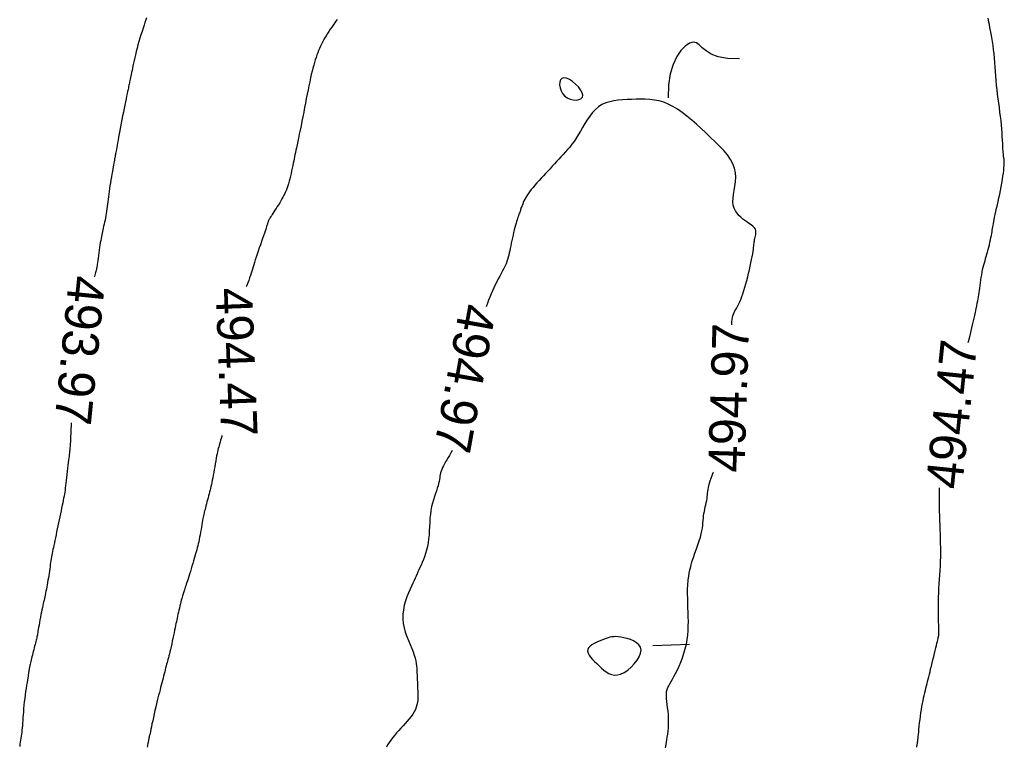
# Model space of a CAD drawing. Header units: millimetres. Extents: x 32690613 to 32693367, y 5343692 to 5344708.
# Tile 175 of 256: x 32692432 to 32692459, y 5344010 to 5344030. Entities that reach past the tile are written whole.
import ezdxf
from ezdxf.enums import TextEntityAlignment as Align

# ---------------------------------------------------------------- set-up
doc = ezdxf.new("R2010")
doc.units = ezdxf.units.MM
doc.header["$LTSCALE"] = 20
for name, color, linetype in [('02-DGM_HL_494.00', 122, 'Continuous'), ('02-DGM_HL_494.50', 132, 'Continuous'), ('02-DGM_HL_495.00', 142, 'Continuous')]:
    doc.layers.add(name, color=color, linetype=linetype)

msp = doc.modelspace()

# ---------------------------------------------------------------- linework, layer by layer
at = {"layer": '02-DGM_HL_494.00', "elevation": 494, "flags": 128}
for points in [[(32692435.692, 5344030.14), (32692435.672, 5344030.081), (32692435.65, 5344030.013), (32692435.625, 5344029.937), (32692435.598, 5344029.854), (32692435.57, 5344029.767), (32692435.542, 5344029.675), (32692435.513, 5344029.582), (32692435.485, 5344029.488), (32692435.459, 5344029.394), (32692435.434, 5344029.303), (32692435.411, 5344029.213), (32692435.391, 5344029.127), (32692435.371, 5344029.045), (32692435.354, 5344028.966), (32692435.337, 5344028.891), (32692435.322, 5344028.82), (32692435.309, 5344028.754), (32692435.296, 5344028.694), (32692435.284, 5344028.638), (32692435.274, 5344028.587), (32692435.264, 5344028.54), (32692435.255, 5344028.497), (32692435.246, 5344028.456), (32692435.239, 5344028.419), (32692435.231, 5344028.384), (32692435.224, 5344028.352), (32692435.218, 5344028.319), (32692435.211, 5344028.287), (32692435.204, 5344028.251), (32692435.195, 5344028.212), (32692435.186, 5344028.168), (32692435.176, 5344028.118), (32692435.163, 5344028.059), (32692435.149, 5344027.992), (32692435.134, 5344027.916), (32692435.116, 5344027.833), (32692435.098, 5344027.744), (32692435.079, 5344027.65), (32692435.059, 5344027.552), (32692435.039, 5344027.452), (32692435.019, 5344027.35), (32692434.999, 5344027.248), (32692434.98, 5344027.147), (32692434.962, 5344027.049), (32692434.944, 5344026.954), (32692434.927, 5344026.864), (32692434.912, 5344026.78), (32692434.898, 5344026.703), (32692434.886, 5344026.635), (32692434.875, 5344026.577), (32692434.866, 5344026.527), (32692434.858, 5344026.485), (32692434.852, 5344026.448), (32692434.846, 5344026.415), (32692434.84, 5344026.385), (32692434.835, 5344026.357), (32692434.83, 5344026.328), (32692434.824, 5344026.297), (32692434.818, 5344026.265), (32692434.812, 5344026.229), (32692434.805, 5344026.19), (32692434.797, 5344026.147), (32692434.788, 5344026.099), (32692434.778, 5344026.045), (32692434.768, 5344025.985), (32692434.756, 5344025.919), (32692434.743, 5344025.847), (32692434.729, 5344025.772), (32692434.716, 5344025.693), (32692434.702, 5344025.612), (32692434.689, 5344025.531), (32692434.677, 5344025.451), (32692434.666, 5344025.374), (32692434.656, 5344025.299), (32692434.647, 5344025.227), (32692434.64, 5344025.158), (32692434.632, 5344025.091), (32692434.625, 5344025.025), (32692434.617, 5344024.961), (32692434.609, 5344024.898), (32692434.6, 5344024.835), (32692434.59, 5344024.772), (32692434.579, 5344024.71), (32692434.567, 5344024.648), (32692434.555, 5344024.587), (32692434.542, 5344024.529), (32692434.53, 5344024.472), (32692434.517, 5344024.418), (32692434.505, 5344024.367), (32692434.494, 5344024.318), (32692434.484, 5344024.272), (32692434.474, 5344024.227), (32692434.464, 5344024.182), (32692434.455, 5344024.135), (32692434.446, 5344024.084), (32692434.436, 5344024.03), (32692434.426, 5344023.97), (32692434.416, 5344023.904), (32692434.406, 5344023.834), (32692434.396, 5344023.76), (32692434.386, 5344023.686), (32692434.376, 5344023.613), (32692434.366, 5344023.543), (32692434.358, 5344023.478), (32692434.35, 5344023.421), (32692434.343, 5344023.372), (32692434.337, 5344023.33), (32692434.331, 5344023.295), (32692434.325, 5344023.264), (32692434.319, 5344023.235), (32692434.312, 5344023.208), (32692434.305, 5344023.18), (32692434.296, 5344023.15), (32692434.286, 5344023.116), (32692434.275, 5344023.079), (32692434.263, 5344023.039), (32692434.259, 5344023.026)], [(32692433.627, 5344019.02), (32692433.626, 5344018.995), (32692433.624, 5344018.935), (32692433.621, 5344018.869), (32692433.618, 5344018.799), (32692433.616, 5344018.725), (32692433.612, 5344018.651), (32692433.609, 5344018.577), (32692433.605, 5344018.506), (32692433.602, 5344018.439), (32692433.598, 5344018.379), (32692433.594, 5344018.326), (32692433.59, 5344018.279), (32692433.585, 5344018.236), (32692433.58, 5344018.194), (32692433.575, 5344018.152), (32692433.569, 5344018.106), (32692433.563, 5344018.056), (32692433.555, 5344017.997), (32692433.548, 5344017.93), (32692433.539, 5344017.855), (32692433.53, 5344017.774), (32692433.521, 5344017.691), (32692433.511, 5344017.606), (32692433.502, 5344017.522), (32692433.493, 5344017.441), (32692433.484, 5344017.365), (32692433.475, 5344017.297), (32692433.466, 5344017.234), (32692433.458, 5344017.176), (32692433.449, 5344017.12), (32692433.44, 5344017.066), (32692433.43, 5344017.011), (32692433.419, 5344016.954), (32692433.407, 5344016.893), (32692433.394, 5344016.828), (32692433.38, 5344016.758), (32692433.365, 5344016.684), (32692433.349, 5344016.606), (32692433.332, 5344016.526), (32692433.315, 5344016.444), (32692433.298, 5344016.361), (32692433.28, 5344016.277), (32692433.263, 5344016.193), (32692433.245, 5344016.11), (32692433.228, 5344016.028), (32692433.212, 5344015.948), (32692433.195, 5344015.87), (32692433.18, 5344015.796), (32692433.165, 5344015.726), (32692433.152, 5344015.66), (32692433.139, 5344015.6), (32692433.127, 5344015.543), (32692433.116, 5344015.49), (32692433.106, 5344015.44), (32692433.097, 5344015.39), (32692433.088, 5344015.341), (32692433.079, 5344015.291), (32692433.071, 5344015.24), (32692433.062, 5344015.186), (32692433.054, 5344015.13), (32692433.046, 5344015.072), (32692433.037, 5344015.013), (32692433.028, 5344014.952), (32692433.02, 5344014.89), (32692433.01, 5344014.828), (32692433, 5344014.765), (32692432.99, 5344014.702), (32692432.98, 5344014.639), (32692432.969, 5344014.578), (32692432.958, 5344014.517), (32692432.946, 5344014.458), (32692432.935, 5344014.401), (32692432.924, 5344014.347), (32692432.913, 5344014.295), (32692432.902, 5344014.247), (32692432.891, 5344014.2), (32692432.881, 5344014.154), (32692432.87, 5344014.108), (32692432.859, 5344014.06), (32692432.848, 5344014.009), (32692432.836, 5344013.954), (32692432.824, 5344013.894), (32692432.811, 5344013.829), (32692432.797, 5344013.758), (32692432.784, 5344013.685), (32692432.771, 5344013.612), (32692432.758, 5344013.539), (32692432.746, 5344013.471), (32692432.734, 5344013.407), (32692432.725, 5344013.351), (32692432.716, 5344013.303), (32692432.709, 5344013.264), (32692432.703, 5344013.229), (32692432.698, 5344013.2), (32692432.692, 5344013.172), (32692432.687, 5344013.146), (32692432.68, 5344013.119), (32692432.673, 5344013.089), (32692432.665, 5344013.055), (32692432.655, 5344013.018), (32692432.645, 5344012.978), (32692432.634, 5344012.935), (32692432.622, 5344012.889), (32692432.61, 5344012.843), (32692432.598, 5344012.795), (32692432.585, 5344012.746), (32692432.573, 5344012.697), (32692432.561, 5344012.649), (32692432.549, 5344012.602), (32692432.538, 5344012.556), (32692432.528, 5344012.513), (32692432.518, 5344012.472), (32692432.509, 5344012.435), (32692432.501, 5344012.401), (32692432.495, 5344012.371), (32692432.489, 5344012.346), (32692432.485, 5344012.323), (32692432.481, 5344012.303), (32692432.478, 5344012.284), (32692432.475, 5344012.267), (32692432.472, 5344012.25), (32692432.469, 5344012.233), (32692432.466, 5344012.215), (32692432.463, 5344012.195), (32692432.459, 5344012.171), (32692432.455, 5344012.143), (32692432.449, 5344012.109), (32692432.443, 5344012.069), (32692432.435, 5344012.02), (32692432.426, 5344011.962), (32692432.415, 5344011.895), (32692432.403, 5344011.818), (32692432.39, 5344011.734), (32692432.377, 5344011.645), (32692432.364, 5344011.553), (32692432.351, 5344011.458), (32692432.34, 5344011.364), (32692432.329, 5344011.271), (32692432.321, 5344011.181), (32692432.314, 5344011.094), (32692432.308, 5344011.011), (32692432.302, 5344010.932), (32692432.298, 5344010.856), (32692432.293, 5344010.783), (32692432.289, 5344010.715), (32692432.283, 5344010.65), (32692432.277, 5344010.589), (32692432.271, 5344010.531), (32692432.263, 5344010.476), (32692432.256, 5344010.422), (32692432.248, 5344010.368), (32692432.239, 5344010.314), (32692432.231, 5344010.259), (32692432.222, 5344010.202), (32692432.214, 5344010.143)]]:
    msp.add_lwpolyline(points, dxfattribs=at)
at = {"layer": '02-DGM_HL_494.50', "elevation": 494.5, "flags": 128}
for points in [[(32692440.926, 5344030.094), (32692440.891, 5344030.046), (32692440.854, 5344029.995), (32692440.816, 5344029.94), (32692440.776, 5344029.884), (32692440.737, 5344029.825), (32692440.697, 5344029.766), (32692440.658, 5344029.705), (32692440.621, 5344029.645), (32692440.586, 5344029.586), (32692440.553, 5344029.528), (32692440.522, 5344029.471), (32692440.493, 5344029.414), (32692440.466, 5344029.357), (32692440.441, 5344029.3), (32692440.416, 5344029.241), (32692440.393, 5344029.181), (32692440.37, 5344029.119), (32692440.347, 5344029.054), (32692440.325, 5344028.986), (32692440.303, 5344028.915), (32692440.281, 5344028.839), (32692440.259, 5344028.759), (32692440.237, 5344028.674), (32692440.215, 5344028.583), (32692440.193, 5344028.487), (32692440.171, 5344028.384), (32692440.148, 5344028.275), (32692440.126, 5344028.161), (32692440.103, 5344028.043), (32692440.079, 5344027.923), (32692440.056, 5344027.799), (32692440.032, 5344027.674), (32692440.007, 5344027.548), (32692439.983, 5344027.422), (32692439.958, 5344027.298), (32692439.933, 5344027.176), (32692439.909, 5344027.058), (32692439.886, 5344026.945), (32692439.864, 5344026.839), (32692439.843, 5344026.74), (32692439.825, 5344026.651), (32692439.808, 5344026.572), (32692439.793, 5344026.502), (32692439.78, 5344026.438), (32692439.768, 5344026.378), (32692439.756, 5344026.321), (32692439.744, 5344026.265), (32692439.732, 5344026.208), (32692439.719, 5344026.147), (32692439.706, 5344026.081), (32692439.691, 5344026.012), (32692439.675, 5344025.94), (32692439.659, 5344025.867), (32692439.642, 5344025.793), (32692439.625, 5344025.721), (32692439.607, 5344025.651), (32692439.588, 5344025.586), (32692439.57, 5344025.525), (32692439.551, 5344025.468), (32692439.531, 5344025.415), (32692439.51, 5344025.364), (32692439.488, 5344025.315), (32692439.464, 5344025.267), (32692439.438, 5344025.218), (32692439.41, 5344025.167), (32692439.38, 5344025.115), (32692439.348, 5344025.062), (32692439.314, 5344025.008), (32692439.281, 5344024.956), (32692439.248, 5344024.904), (32692439.217, 5344024.856), (32692439.188, 5344024.811), (32692439.162, 5344024.771), (32692439.139, 5344024.737), (32692439.119, 5344024.707), (32692439.103, 5344024.681), (32692439.089, 5344024.66), (32692439.077, 5344024.641), (32692439.068, 5344024.625), (32692439.059, 5344024.611), (32692439.052, 5344024.597), (32692439.046, 5344024.585), (32692439.041, 5344024.573), (32692439.036, 5344024.561), (32692439.032, 5344024.548), (32692439.028, 5344024.536), (32692439.023, 5344024.522), (32692439.019, 5344024.508), (32692439.015, 5344024.493), (32692439.01, 5344024.476), (32692439.004, 5344024.457), (32692438.997, 5344024.435), (32692438.989, 5344024.407), (32692438.978, 5344024.373), (32692438.964, 5344024.333), (32692438.948, 5344024.284), (32692438.928, 5344024.226), (32692438.904, 5344024.157), (32692438.878, 5344024.081), (32692438.849, 5344023.998), (32692438.819, 5344023.911), (32692438.788, 5344023.823), (32692438.758, 5344023.735), (32692438.729, 5344023.649), (32692438.703, 5344023.569), (32692438.679, 5344023.495), (32692438.658, 5344023.427), (32692438.639, 5344023.363), (32692438.62, 5344023.303), (32692438.602, 5344023.244), (32692438.584, 5344023.186), (32692438.565, 5344023.126), (32692438.544, 5344023.064), (32692438.521, 5344022.999), (32692438.497, 5344022.931), (32692438.471, 5344022.861), (32692438.445, 5344022.789), (32692438.431, 5344022.752)], [(32692458.242, 5344021.225), (32692458.251, 5344021.256), (32692458.284, 5344021.382), (32692458.315, 5344021.506), (32692458.344, 5344021.629), (32692458.371, 5344021.747), (32692458.397, 5344021.86), (32692458.42, 5344021.966), (32692458.44, 5344022.064), (32692458.459, 5344022.153), (32692458.475, 5344022.232), (32692458.49, 5344022.303), (32692458.503, 5344022.367), (32692458.515, 5344022.426), (32692458.525, 5344022.483), (32692458.535, 5344022.539), (32692458.544, 5344022.597), (32692458.552, 5344022.657), (32692458.561, 5344022.723), (32692458.57, 5344022.792), (32692458.579, 5344022.864), (32692458.589, 5344022.938), (32692458.599, 5344023.013), (32692458.611, 5344023.086), (32692458.623, 5344023.159), (32692458.636, 5344023.228), (32692458.651, 5344023.293), (32692458.667, 5344023.355), (32692458.683, 5344023.415), (32692458.701, 5344023.473), (32692458.719, 5344023.531), (32692458.737, 5344023.59), (32692458.755, 5344023.649), (32692458.773, 5344023.711), (32692458.79, 5344023.776), (32692458.807, 5344023.842), (32692458.823, 5344023.91), (32692458.838, 5344023.977), (32692458.852, 5344024.043), (32692458.865, 5344024.106), (32692458.876, 5344024.165), (32692458.886, 5344024.22), (32692458.894, 5344024.269), (32692458.902, 5344024.314), (32692458.908, 5344024.356), (32692458.915, 5344024.399), (32692458.922, 5344024.442), (32692458.93, 5344024.489), (32692458.94, 5344024.541), (32692458.952, 5344024.6), (32692458.966, 5344024.668), (32692458.983, 5344024.743), (32692459.001, 5344024.825), (32692459.021, 5344024.912), (32692459.042, 5344025.005), (32692459.063, 5344025.101), (32692459.084, 5344025.2), (32692459.105, 5344025.301), (32692459.125, 5344025.403), (32692459.144, 5344025.504), (32692459.161, 5344025.603), (32692459.177, 5344025.699), (32692459.191, 5344025.79), (32692459.204, 5344025.875), (32692459.214, 5344025.951), (32692459.221, 5344026.019), (32692459.227, 5344026.077), (32692459.23, 5344026.125), (32692459.231, 5344026.166), (32692459.23, 5344026.199), (32692459.229, 5344026.227), (32692459.226, 5344026.251), (32692459.223, 5344026.272), (32692459.22, 5344026.29), (32692459.216, 5344026.308), (32692459.213, 5344026.327), (32692459.21, 5344026.349), (32692459.207, 5344026.374), (32692459.204, 5344026.405), (32692459.201, 5344026.443), (32692459.197, 5344026.49), (32692459.194, 5344026.546), (32692459.19, 5344026.614), (32692459.186, 5344026.693), (32692459.181, 5344026.781), (32692459.176, 5344026.877), (32692459.169, 5344026.979), (32692459.161, 5344027.087), (32692459.151, 5344027.2), (32692459.14, 5344027.316), (32692459.127, 5344027.433), (32692459.112, 5344027.553), (32692459.096, 5344027.673), (32692459.079, 5344027.795), (32692459.063, 5344027.918), (32692459.047, 5344028.042), (32692459.032, 5344028.166), (32692459.018, 5344028.291), (32692459.007, 5344028.415), (32692458.996, 5344028.54), (32692458.987, 5344028.664), (32692458.978, 5344028.787), (32692458.969, 5344028.909), (32692458.959, 5344029.029), (32692458.948, 5344029.148), (32692458.936, 5344029.265), (32692458.921, 5344029.379), (32692458.905, 5344029.49), (32692458.888, 5344029.596), (32692458.871, 5344029.697), (32692458.853, 5344029.791), (32692458.836, 5344029.877), (32692458.821, 5344029.955), (32692458.807, 5344030.022), (32692458.795, 5344030.079), (32692458.785, 5344030.126)], [(32692437.764, 5344018.675), (32692437.757, 5344018.651), (32692437.741, 5344018.595), (32692437.725, 5344018.543), (32692437.711, 5344018.493), (32692437.698, 5344018.447), (32692437.685, 5344018.404), (32692437.674, 5344018.362), (32692437.663, 5344018.319), (32692437.652, 5344018.275), (32692437.641, 5344018.227), (32692437.629, 5344018.174), (32692437.617, 5344018.114), (32692437.605, 5344018.048), (32692437.592, 5344017.975), (32692437.578, 5344017.898), (32692437.565, 5344017.819), (32692437.551, 5344017.738), (32692437.537, 5344017.66), (32692437.524, 5344017.584), (32692437.51, 5344017.512), (32692437.498, 5344017.447), (32692437.485, 5344017.387), (32692437.473, 5344017.332), (32692437.461, 5344017.279), (32692437.449, 5344017.228), (32692437.436, 5344017.178), (32692437.423, 5344017.128), (32692437.41, 5344017.075), (32692437.396, 5344017.021), (32692437.381, 5344016.964), (32692437.367, 5344016.907), (32692437.352, 5344016.85), (32692437.338, 5344016.795), (32692437.324, 5344016.742), (32692437.311, 5344016.693), (32692437.3, 5344016.648), (32692437.289, 5344016.608), (32692437.28, 5344016.573), (32692437.272, 5344016.539), (32692437.265, 5344016.506), (32692437.257, 5344016.472), (32692437.25, 5344016.435), (32692437.242, 5344016.394), (32692437.233, 5344016.346), (32692437.223, 5344016.29), (32692437.212, 5344016.228), (32692437.201, 5344016.162), (32692437.189, 5344016.092), (32692437.177, 5344016.021), (32692437.164, 5344015.95), (32692437.151, 5344015.881), (32692437.138, 5344015.816), (32692437.126, 5344015.755), (32692437.113, 5344015.699), (32692437.1, 5344015.644), (32692437.086, 5344015.592), (32692437.072, 5344015.539), (32692437.056, 5344015.484), (32692437.04, 5344015.428), (32692437.022, 5344015.367), (32692437.003, 5344015.301), (32692436.983, 5344015.231), (32692436.962, 5344015.159), (32692436.94, 5344015.085), (32692436.918, 5344015.012), (32692436.897, 5344014.94), (32692436.876, 5344014.87), (32692436.855, 5344014.804), (32692436.836, 5344014.743), (32692436.818, 5344014.688), (32692436.801, 5344014.637), (32692436.786, 5344014.59), (32692436.771, 5344014.547), (32692436.758, 5344014.509), (32692436.745, 5344014.474), (32692436.734, 5344014.442), (32692436.724, 5344014.413), (32692436.714, 5344014.386), (32692436.705, 5344014.36), (32692436.697, 5344014.333), (32692436.688, 5344014.305), (32692436.679, 5344014.275), (32692436.67, 5344014.24), (32692436.659, 5344014.201), (32692436.648, 5344014.156), (32692436.636, 5344014.106), (32692436.623, 5344014.053), (32692436.609, 5344013.996), (32692436.596, 5344013.939), (32692436.583, 5344013.881), (32692436.57, 5344013.823), (32692436.557, 5344013.768), (32692436.546, 5344013.715), (32692436.535, 5344013.664), (32692436.524, 5344013.614), (32692436.513, 5344013.563), (32692436.502, 5344013.511), (32692436.49, 5344013.456), (32692436.478, 5344013.397), (32692436.464, 5344013.332), (32692436.45, 5344013.262), (32692436.434, 5344013.187), (32692436.418, 5344013.11), (32692436.401, 5344013.031), (32692436.384, 5344012.953), (32692436.367, 5344012.877), (32692436.351, 5344012.804), (32692436.335, 5344012.738), (32692436.321, 5344012.678), (32692436.307, 5344012.624), (32692436.294, 5344012.575), (32692436.281, 5344012.529), (32692436.269, 5344012.485), (32692436.257, 5344012.442), (32692436.245, 5344012.397), (32692436.232, 5344012.35), (32692436.219, 5344012.3), (32692436.206, 5344012.247), (32692436.192, 5344012.19), (32692436.178, 5344012.132), (32692436.163, 5344012.072), (32692436.148, 5344012.01), (32692436.132, 5344011.947), (32692436.116, 5344011.884), (32692436.099, 5344011.821), (32692436.082, 5344011.757), (32692436.064, 5344011.691), (32692436.046, 5344011.623), (32692436.027, 5344011.552), (32692436.007, 5344011.477), (32692435.987, 5344011.398), (32692435.967, 5344011.313), (32692435.946, 5344011.223), (32692435.924, 5344011.129), (32692435.903, 5344011.033), (32692435.882, 5344010.938), (32692435.863, 5344010.846), (32692435.844, 5344010.76), (32692435.827, 5344010.681), (32692435.813, 5344010.612), (32692435.8, 5344010.555), (32692435.79, 5344010.509), (32692435.782, 5344010.472), (32692435.775, 5344010.442), (32692435.77, 5344010.42), (32692435.766, 5344010.402), (32692435.763, 5344010.388), (32692435.76, 5344010.377), (32692435.758, 5344010.366), (32692435.756, 5344010.355), (32692435.754, 5344010.344), (32692435.752, 5344010.332), (32692435.75, 5344010.319), (32692435.747, 5344010.305), (32692435.744, 5344010.288), (32692435.741, 5344010.268), (32692435.736, 5344010.246), (32692435.731, 5344010.219), (32692435.725, 5344010.189), (32692435.718, 5344010.155), (32692435.71, 5344010.116)], [(32692456.83, 5344010.121), (32692456.834, 5344010.146), (32692456.838, 5344010.166), (32692456.841, 5344010.184), (32692456.844, 5344010.201), (32692456.846, 5344010.22), (32692456.849, 5344010.24), (32692456.852, 5344010.263), (32692456.855, 5344010.291), (32692456.859, 5344010.325), (32692456.863, 5344010.365), (32692456.868, 5344010.414), (32692456.874, 5344010.471), (32692456.881, 5344010.539), (32692456.889, 5344010.615), (32692456.898, 5344010.699), (32692456.908, 5344010.787), (32692456.919, 5344010.878), (32692456.931, 5344010.97), (32692456.944, 5344011.062), (32692456.957, 5344011.151), (32692456.972, 5344011.236), (32692456.987, 5344011.318), (32692457.002, 5344011.395), (32692457.018, 5344011.47), (32692457.034, 5344011.541), (32692457.05, 5344011.609), (32692457.066, 5344011.676), (32692457.081, 5344011.74), (32692457.097, 5344011.802), (32692457.112, 5344011.864), (32692457.127, 5344011.925), (32692457.142, 5344011.988), (32692457.158, 5344012.053), (32692457.174, 5344012.12), (32692457.192, 5344012.191), (32692457.21, 5344012.267), (32692457.23, 5344012.348), (32692457.251, 5344012.433), (32692457.272, 5344012.52), (32692457.293, 5344012.606), (32692457.314, 5344012.691), (32692457.333, 5344012.772), (32692457.352, 5344012.847), (32692457.368, 5344012.915), (32692457.382, 5344012.973), (32692457.394, 5344013.023), (32692457.405, 5344013.066), (32692457.413, 5344013.103), (32692457.42, 5344013.134), (32692457.425, 5344013.162), (32692457.43, 5344013.186), (32692457.433, 5344013.208), (32692457.435, 5344013.229), (32692457.437, 5344013.251), (32692457.437, 5344013.275), (32692457.437, 5344013.303), (32692457.437, 5344013.336), (32692457.436, 5344013.375), (32692457.434, 5344013.422), (32692457.432, 5344013.48), (32692457.429, 5344013.547), (32692457.426, 5344013.625), (32692457.424, 5344013.712), (32692457.422, 5344013.807), (32692457.421, 5344013.908), (32692457.421, 5344014.015), (32692457.422, 5344014.127), (32692457.426, 5344014.242), (32692457.431, 5344014.359), (32692457.438, 5344014.479), (32692457.446, 5344014.6), (32692457.455, 5344014.722), (32692457.463, 5344014.846), (32692457.471, 5344014.971), (32692457.478, 5344015.096), (32692457.483, 5344015.221), (32692457.486, 5344015.346), (32692457.487, 5344015.471), (32692457.486, 5344015.596), (32692457.484, 5344015.721), (32692457.481, 5344015.846), (32692457.477, 5344015.971), (32692457.472, 5344016.096), (32692457.468, 5344016.221), (32692457.463, 5344016.346), (32692457.458, 5344016.471), (32692457.454, 5344016.595), (32692457.451, 5344016.718), (32692457.449, 5344016.84), (32692457.449, 5344016.961), (32692457.45, 5344017.08), (32692457.453, 5344017.197), (32692457.455, 5344017.236)]]:
    msp.add_lwpolyline(points, dxfattribs=at)
at = {"layer": '02-DGM_HL_495.00', "elevation": 495, "flags": 128}
for points in [[(32692451.964, 5344029.016), (32692451.633, 5344029.025), (32692451.379, 5344029.071), (32692451.189, 5344029.144), (32692451.049, 5344029.23), (32692450.943, 5344029.318), (32692450.858, 5344029.395), (32692450.781, 5344029.449), (32692450.695, 5344029.467), (32692450.592, 5344029.439), (32692450.476, 5344029.364), (32692450.357, 5344029.242), (32692450.242, 5344029.074), (32692450.14, 5344028.859), (32692450.061, 5344028.598), (32692450.013, 5344028.291), (32692450.004, 5344027.939)], [(32692451.758, 5344021.708), (32692451.756, 5344021.747), (32692451.757, 5344021.805), (32692451.761, 5344021.86), (32692451.769, 5344021.913), (32692451.781, 5344021.962), (32692451.797, 5344022.008), (32692451.816, 5344022.051), (32692451.838, 5344022.094), (32692451.863, 5344022.137), (32692451.889, 5344022.182), (32692451.917, 5344022.231), (32692451.945, 5344022.285), (32692451.974, 5344022.345), (32692452.003, 5344022.412), (32692452.031, 5344022.486), (32692452.059, 5344022.567), (32692452.086, 5344022.652), (32692452.113, 5344022.742), (32692452.139, 5344022.835), (32692452.165, 5344022.931), (32692452.189, 5344023.029), (32692452.213, 5344023.127), (32692452.236, 5344023.224), (32692452.258, 5344023.32), (32692452.278, 5344023.413), (32692452.296, 5344023.501), (32692452.312, 5344023.583), (32692452.326, 5344023.659), (32692452.337, 5344023.727), (32692452.346, 5344023.785), (32692452.353, 5344023.835), (32692452.358, 5344023.879), (32692452.362, 5344023.918), (32692452.366, 5344023.953), (32692452.369, 5344023.986), (32692452.374, 5344024.018), (32692452.38, 5344024.051), (32692452.388, 5344024.085), (32692452.397, 5344024.121), (32692452.405, 5344024.158), (32692452.412, 5344024.196), (32692452.416, 5344024.233), (32692452.417, 5344024.269), (32692452.413, 5344024.303), (32692452.403, 5344024.335), (32692452.385, 5344024.365), (32692452.361, 5344024.392), (32692452.332, 5344024.419), (32692452.296, 5344024.446), (32692452.256, 5344024.474), (32692452.211, 5344024.504), (32692452.162, 5344024.537), (32692452.11, 5344024.574), (32692452.055, 5344024.616), (32692452, 5344024.664), (32692451.946, 5344024.717), (32692451.897, 5344024.777), (32692451.853, 5344024.844), (32692451.819, 5344024.918), (32692451.795, 5344025), (32692451.784, 5344025.089), (32692451.787, 5344025.187), (32692451.801, 5344025.292), (32692451.82, 5344025.403), (32692451.84, 5344025.519), (32692451.856, 5344025.639), (32692451.863, 5344025.761), (32692451.856, 5344025.885), (32692451.831, 5344026.009), (32692451.784, 5344026.132), (32692451.716, 5344026.254), (32692451.631, 5344026.376), (32692451.531, 5344026.497), (32692451.419, 5344026.618), (32692451.298, 5344026.738), (32692451.172, 5344026.858), (32692451.043, 5344026.978), (32692450.913, 5344027.098), (32692450.783, 5344027.216), (32692450.654, 5344027.33), (32692450.524, 5344027.438), (32692450.395, 5344027.538), (32692450.267, 5344027.628), (32692450.139, 5344027.707), (32692450.011, 5344027.772), (32692449.884, 5344027.822), (32692449.757, 5344027.859), (32692449.631, 5344027.883), (32692449.506, 5344027.898), (32692449.38, 5344027.905), (32692449.255, 5344027.907), (32692449.13, 5344027.904), (32692449.005, 5344027.9), (32692448.88, 5344027.894), (32692448.757, 5344027.887), (32692448.635, 5344027.876), (32692448.517, 5344027.86), (32692448.403, 5344027.835), (32692448.294, 5344027.801), (32692448.191, 5344027.756), (32692448.096, 5344027.697), (32692448.009, 5344027.624), (32692447.929, 5344027.538), (32692447.855, 5344027.443), (32692447.786, 5344027.341), (32692447.722, 5344027.236), (32692447.661, 5344027.129), (32692447.601, 5344027.025), (32692447.542, 5344026.925), (32692447.483, 5344026.833), (32692447.424, 5344026.747), (32692447.365, 5344026.667), (32692447.305, 5344026.593), (32692447.245, 5344026.522), (32692447.185, 5344026.454), (32692447.125, 5344026.388), (32692447.065, 5344026.323), (32692447.005, 5344026.258), (32692446.945, 5344026.193), (32692446.885, 5344026.128), (32692446.825, 5344026.063), (32692446.765, 5344025.998), (32692446.705, 5344025.933), (32692446.645, 5344025.868), (32692446.585, 5344025.804), (32692446.525, 5344025.739), (32692446.466, 5344025.674), (32692446.408, 5344025.61), (32692446.352, 5344025.547), (32692446.299, 5344025.485), (32692446.25, 5344025.425), (32692446.204, 5344025.367), (32692446.164, 5344025.311), (32692446.128, 5344025.257), (32692446.098, 5344025.205), (32692446.072, 5344025.157), (32692446.05, 5344025.111), (32692446.031, 5344025.068), (32692446.015, 5344025.028), (32692446.001, 5344024.992), (32692445.989, 5344024.958), (32692445.978, 5344024.928), (32692445.969, 5344024.901), (32692445.96, 5344024.875), (32692445.951, 5344024.85), (32692445.942, 5344024.825), (32692445.933, 5344024.8), (32692445.924, 5344024.774), (32692445.913, 5344024.745), (32692445.902, 5344024.713), (32692445.89, 5344024.678), (32692445.877, 5344024.639), (32692445.863, 5344024.597), (32692445.848, 5344024.55), (32692445.833, 5344024.499), (32692445.817, 5344024.444), (32692445.801, 5344024.383), (32692445.785, 5344024.317), (32692445.768, 5344024.248), (32692445.752, 5344024.175), (32692445.735, 5344024.101), (32692445.719, 5344024.026), (32692445.703, 5344023.952), (32692445.688, 5344023.88), (32692445.673, 5344023.811), (32692445.66, 5344023.746), (32692445.646, 5344023.684), (32692445.632, 5344023.624), (32692445.617, 5344023.565), (32692445.6, 5344023.508), (32692445.58, 5344023.449), (32692445.558, 5344023.389), (32692445.531, 5344023.327), (32692445.5, 5344023.262), (32692445.465, 5344023.193), (32692445.428, 5344023.122), (32692445.388, 5344023.048), (32692445.347, 5344022.972), (32692445.305, 5344022.893), (32692445.264, 5344022.812), (32692445.223, 5344022.729), (32692445.185, 5344022.645), (32692445.148, 5344022.559), (32692445.113, 5344022.475), (32692445.08, 5344022.392), (32692445.05, 5344022.311), (32692445.021, 5344022.234), (32692445.013, 5344022.21)], [(32692444.085, 5344018.264), (32692444.045, 5344018.196), (32692444.005, 5344018.13), (32692443.967, 5344018.068), (32692443.931, 5344018.008), (32692443.897, 5344017.951), (32692443.867, 5344017.897), (32692443.839, 5344017.845), (32692443.815, 5344017.794), (32692443.794, 5344017.746), (32692443.777, 5344017.699), (32692443.764, 5344017.653), (32692443.754, 5344017.607), (32692443.746, 5344017.561), (32692443.739, 5344017.514), (32692443.731, 5344017.464), (32692443.721, 5344017.412), (32692443.709, 5344017.356), (32692443.693, 5344017.295), (32692443.672, 5344017.229), (32692443.648, 5344017.158), (32692443.621, 5344017.081), (32692443.593, 5344016.999), (32692443.566, 5344016.912), (32692443.54, 5344016.82), (32692443.516, 5344016.723), (32692443.497, 5344016.62), (32692443.483, 5344016.513), (32692443.472, 5344016.402), (32692443.465, 5344016.289), (32692443.459, 5344016.174), (32692443.453, 5344016.059), (32692443.445, 5344015.946), (32692443.435, 5344015.835), (32692443.421, 5344015.728), (32692443.401, 5344015.625), (32692443.378, 5344015.528), (32692443.35, 5344015.436), (32692443.321, 5344015.349), (32692443.29, 5344015.267), (32692443.258, 5344015.19), (32692443.227, 5344015.118), (32692443.197, 5344015.052), (32692443.169, 5344014.991), (32692443.143, 5344014.933), (32692443.117, 5344014.876), (32692443.091, 5344014.818), (32692443.064, 5344014.758), (32692443.035, 5344014.694), (32692443.003, 5344014.622), (32692442.967, 5344014.543), (32692442.926, 5344014.453), (32692442.884, 5344014.353), (32692442.841, 5344014.246), (32692442.802, 5344014.133), (32692442.768, 5344014.015), (32692442.742, 5344013.893), (32692442.726, 5344013.768), (32692442.724, 5344013.644), (32692442.736, 5344013.519), (32692442.761, 5344013.396), (32692442.795, 5344013.275), (32692442.836, 5344013.158), (32692442.881, 5344013.045), (32692442.927, 5344012.936), (32692442.971, 5344012.833), (32692443.009, 5344012.737), (32692443.04, 5344012.648), (32692443.064, 5344012.566), (32692443.082, 5344012.489), (32692443.095, 5344012.417), (32692443.103, 5344012.349), (32692443.109, 5344012.284), (32692443.113, 5344012.22), (32692443.115, 5344012.158), (32692443.118, 5344012.095), (32692443.12, 5344012.033), (32692443.123, 5344011.97), (32692443.125, 5344011.908), (32692443.128, 5344011.845), (32692443.13, 5344011.783), (32692443.132, 5344011.721), (32692443.135, 5344011.658), (32692443.137, 5344011.596), (32692443.138, 5344011.533), (32692443.138, 5344011.471), (32692443.134, 5344011.408), (32692443.127, 5344011.345), (32692443.114, 5344011.282), (32692443.096, 5344011.219), (32692443.071, 5344011.155), (32692443.039, 5344011.091), (32692442.999, 5344011.027), (32692442.954, 5344010.963), (32692442.904, 5344010.898), (32692442.85, 5344010.834), (32692442.793, 5344010.769), (32692442.734, 5344010.704), (32692442.674, 5344010.639), (32692442.614, 5344010.574), (32692442.556, 5344010.51), (32692442.499, 5344010.445), (32692442.445, 5344010.38), (32692442.395, 5344010.316), (32692442.349, 5344010.251), (32692442.31, 5344010.187), (32692442.277, 5344010.123)], [(32692449.936, 5344010.1), (32692449.944, 5344010.146), (32692449.952, 5344010.198), (32692449.961, 5344010.257), (32692449.972, 5344010.324), (32692449.983, 5344010.397), (32692449.994, 5344010.477), (32692450.004, 5344010.561), (32692450.012, 5344010.649), (32692450.018, 5344010.74), (32692450.02, 5344010.833), (32692450.019, 5344010.926), (32692450.013, 5344011.02), (32692450.004, 5344011.112), (32692449.993, 5344011.202), (32692449.982, 5344011.29), (32692449.971, 5344011.373), (32692449.963, 5344011.452), (32692449.959, 5344011.525), (32692449.959, 5344011.591), (32692449.966, 5344011.65), (32692449.98, 5344011.705), (32692449.998, 5344011.756), (32692450.023, 5344011.807), (32692450.052, 5344011.861), (32692450.086, 5344011.919), (32692450.124, 5344011.984), (32692450.166, 5344012.058), (32692450.212, 5344012.143), (32692450.259, 5344012.239), (32692450.307, 5344012.344), (32692450.354, 5344012.456), (32692450.399, 5344012.574), (32692450.44, 5344012.696), (32692450.477, 5344012.821), (32692450.507, 5344012.947), (32692450.529, 5344013.073), (32692450.545, 5344013.199), (32692450.555, 5344013.324), (32692450.56, 5344013.449), (32692450.561, 5344013.574), (32692450.559, 5344013.699), (32692450.556, 5344013.824), (32692450.551, 5344013.949), (32692450.546, 5344014.074), (32692450.543, 5344014.199), (32692450.541, 5344014.324), (32692450.542, 5344014.449), (32692450.547, 5344014.575), (32692450.557, 5344014.7), (32692450.573, 5344014.826), (32692450.595, 5344014.952), (32692450.625, 5344015.078), (32692450.661, 5344015.203), (32692450.701, 5344015.327), (32692450.743, 5344015.448), (32692450.785, 5344015.564), (32692450.825, 5344015.676), (32692450.862, 5344015.782), (32692450.893, 5344015.881), (32692450.917, 5344015.972), (32692450.934, 5344016.056), (32692450.947, 5344016.134), (32692450.956, 5344016.206), (32692450.963, 5344016.275), (32692450.968, 5344016.341), (32692450.974, 5344016.405), (32692450.981, 5344016.468), (32692450.99, 5344016.531), (32692451.001, 5344016.593), (32692451.014, 5344016.656), (32692451.027, 5344016.717), (32692451.04, 5344016.776), (32692451.052, 5344016.834), (32692451.064, 5344016.891), (32692451.073, 5344016.944), (32692451.081, 5344016.996), (32692451.086, 5344017.045), (32692451.091, 5344017.094), (32692451.097, 5344017.143), (32692451.104, 5344017.194), (32692451.112, 5344017.247), (32692451.124, 5344017.303), (32692451.14, 5344017.364), (32692451.161, 5344017.43), (32692451.186, 5344017.501), (32692451.213, 5344017.577), (32692451.243, 5344017.657), (32692451.249, 5344017.672)], [(32692449.591, 5344012.911), (32692450.59, 5344012.95)]]:
    msp.add_lwpolyline(points, dxfattribs=at)
for points in [[(32692447.147, 5344028.494), (32692447.093, 5344028.477), (32692447.056, 5344028.436), (32692447.035, 5344028.375), (32692447.03, 5344028.302), (32692447.041, 5344028.221), (32692447.067, 5344028.139), (32692447.109, 5344028.062), (32692447.167, 5344027.995), (32692447.238, 5344027.943), (32692447.319, 5344027.907), (32692447.403, 5344027.887), (32692447.484, 5344027.882), (32692447.557, 5344027.893), (32692447.615, 5344027.918), (32692447.654, 5344027.959), (32692447.666, 5344028.014), (32692447.649, 5344028.083), (32692447.606, 5344028.16), (32692447.543, 5344028.241), (32692447.467, 5344028.319), (32692447.383, 5344028.389), (32692447.298, 5344028.445), (32692447.217, 5344028.482)], [(32692449.262, 5344012.787), (32692449.244, 5344012.865), (32692449.201, 5344012.931), (32692449.138, 5344012.988), (32692449.06, 5344013.035), (32692448.972, 5344013.073), (32692448.88, 5344013.102), (32692448.79, 5344013.125), (32692448.706, 5344013.141), (32692448.633, 5344013.15), (32692448.569, 5344013.154), (32692448.513, 5344013.153), (32692448.461, 5344013.147), (32692448.411, 5344013.136), (32692448.361, 5344013.121), (32692448.308, 5344013.103), (32692448.25, 5344013.081), (32692448.185, 5344013.056), (32692448.116, 5344013.029), (32692448.046, 5344012.998), (32692447.978, 5344012.964), (32692447.917, 5344012.928), (32692447.864, 5344012.888), (32692447.825, 5344012.845), (32692447.802, 5344012.799), (32692447.798, 5344012.751), (32692447.811, 5344012.699), (32692447.838, 5344012.645), (32692447.878, 5344012.589), (32692447.928, 5344012.531), (32692447.985, 5344012.472), (32692448.047, 5344012.413), (32692448.111, 5344012.353), (32692448.177, 5344012.293), (32692448.242, 5344012.237), (32692448.31, 5344012.186), (32692448.38, 5344012.144), (32692448.454, 5344012.115), (32692448.532, 5344012.1), (32692448.615, 5344012.102), (32692448.704, 5344012.126), (32692448.799, 5344012.172), (32692448.897, 5344012.237), (32692448.991, 5344012.317), (32692449.079, 5344012.408), (32692449.154, 5344012.505), (32692449.213, 5344012.603), (32692449.251, 5344012.699)]]:
    msp.add_lwpolyline(points, close=True, dxfattribs=at)

# ---------------------------------------------------------------- texts
at = {"layer": '02-DGM_HL_494.00'}
msp.add_text('493.97', height=1, rotation=264.3273, dxfattribs=at).set_placement((32692433.867, 5344021.008, 494), align=Align.MIDDLE)
at = {"layer": '02-DGM_HL_494.50'}
for rotation, p in [(272.1845, (32692438.167, 5344020.694, 494.5)), (84.0898, (32692457.781, 5344019.26, 494.5))]:
    msp.add_text('494.47', height=1, rotation=rotation, dxfattribs=at).set_placement(p, align=Align.MIDDLE)
at = {"layer": '02-DGM_HL_495.00'}
for rotation, p in [(259.663, (32692444.435, 5344020.236, 495)), (88.2362, (32692451.663, 5344019.707, 495))]:
    msp.add_text('494.97', height=1, rotation=rotation, dxfattribs=at).set_placement(p, align=Align.MIDDLE)

doc.saveas('drawing.dxf')
